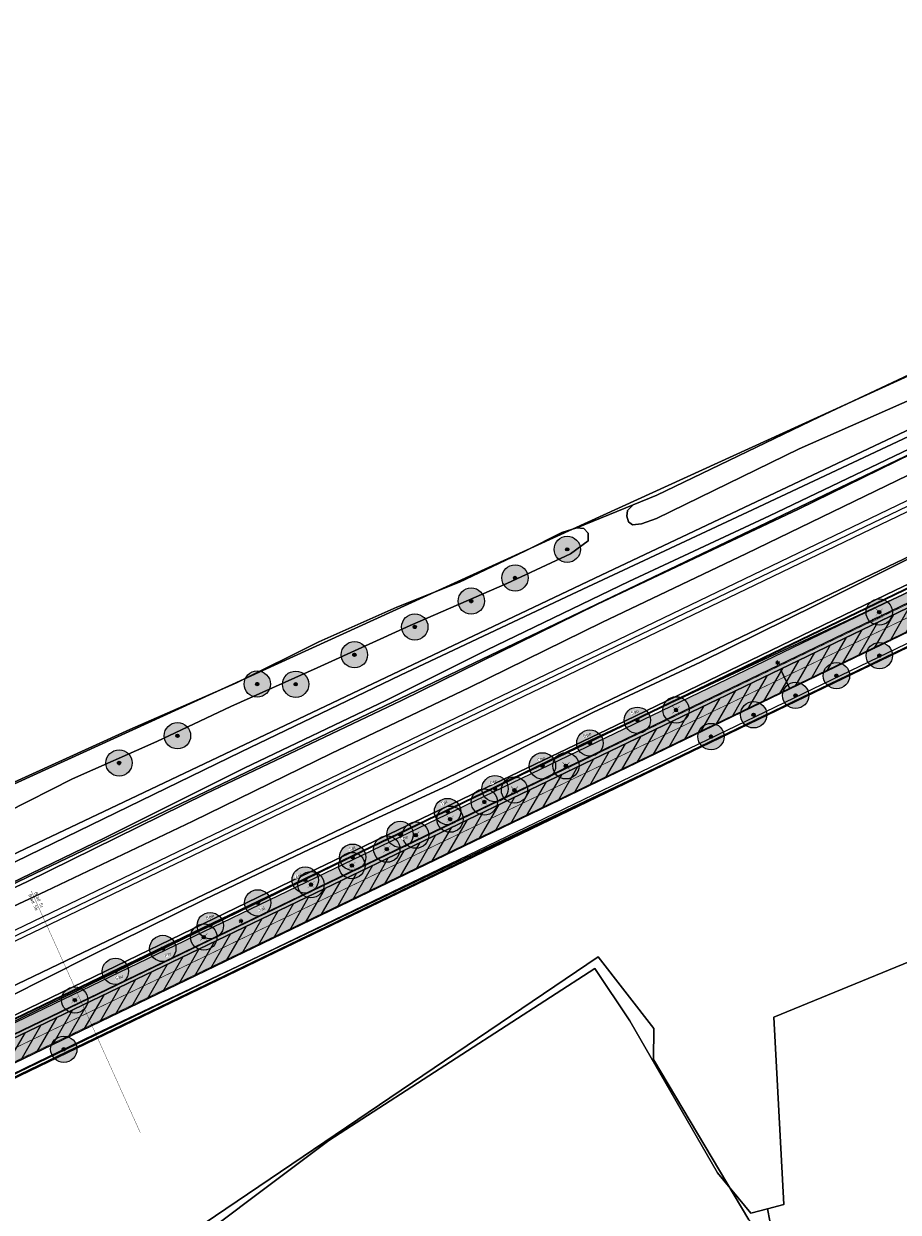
# Model space of a CAD drawing. Header units: metres. Extents: x 163628 to 167676, y 402708 to 405373.
# Tile 94 of 256: x 164938 to 165070, y 403607 to 403788. Entities that reach past the tile are written whole.
import ezdxf
from ezdxf.enums import TextEntityAlignment as Align

# ---------------------------------------------------------------- set-up
doc = ezdxf.new("R2010")
doc.units = ezdxf.units.M
doc.linetypes.add('X-CA190022.004-UO-DWM_Snelfietsroute$0$1-2', pattern=[3, 0, -2, 1])
doc.linetypes.add('X-CA190022.004-UO-TXT_Tekst 1op200$0$AL-TEKENBLADGRENS', pattern=[11.5, 2.5, -1.5, 1, -1.5, 1, -1.5, 2.5])
doc.layers.get('0').update_dxf_attribs({"lineweight": 25})
doc.layers.add('X-CA190022.004-UO-ARC_Arcering$0$N-GV-GR-GRAS-A-200 GRASMENGSEL M1', color=62, linetype='Continuous', lineweight=18, transparency=0.5)
doc.layers.add('X-CA190022.004-UO-ARC_Arcering$0$N-WE-VH-VERHARDING_ASFALT_ROOD-A', color=232, linetype='Continuous', lineweight=0, transparency=0.5)
for name, color, linetype, lineweight in [('X-CA190022.004-UO-ARC_Arcering$0$N-WE-VH-VERHARDINGS_DEKLAAGVERVANGING-A', 250, 'Continuous', 20), ('X-CA190022.004-UO-BGT_Ondergrond$0$GE_208_SHDDraadraster_Lijn_GEM', 253, 'X-CA190022.004-UO-BGT_Ondergrond$0$RASTER', 9), ('X-CA190022.004-UO-BGT_Ondergrond$0$GE_251_SPRTrein_as_Lijn_GEM', 253, 'Continuous', 9), ('X-CA190022.004-UO-BGT_Ondergrond$0$GE_261_OSHHek_Lijn_GEM', 253, 'X-CA190022.004-UO-BGT_Ondergrond$0$Hekwerk', 9), ('X-CA190022.004-UO-BGT_Ondergrond$0$GE_316_WGDFietspad_Vlak_GEM', 253, 'Continuous', 9), ('X-CA190022.004-UO-BGT_Ondergrond$0$GE_367_OWGBerm_groenvoorziening_grasenk_GEM', 253, 'Continuous', 9), ('X-CA190022.004-UO-BGT_Ondergrond$0$GE_401_OTDErf_Vlak_GEM', 253, 'Continuous', 9), ('X-CA190022.004-UO-BGT_Ondergrond$0$GE_471_BTDBouwland_Vlak_GEM', 253, 'Continuous', 9), ('X-CA190022.004-UO-BGT_Ondergrond$0$GE_479_BTDGroenvoorziening_grasenkruida_GEM', 253, 'Continuous', 9), ('X-CA190022.004-UO-BGT_Ondergrond$0$GE_504_WTDWaterloop_sloot_Vlak_GEM', 253, 'Continuous', 9), ('X-CA190022.004-UO-BGT_Ondergrond$0$GE_523_WTDGreppel_drogesloot_Vlak_GEM', 253, 'Continuous', 9), ('X-CA190022.004-UO-BGT_Ondergrond$0$GE_541_OWTOever_slootkant_Vlak_GEM', 253, 'Continuous', 9), ('X-CA190022.004-UO-BGT_Ondergrond$0$GE_861_PALLichtmast_Punt_GEM', 253, 'Continuous', 9), ('X-CA190022.004-UO-DWM_Beplanting$0$B-WE-GR-BOOM-S AFKOMSTIG UIT BGT', 252, 'Continuous', 0), ('X-CA190022.004-UO-DWM_Beplanting$0$EEL_sortiment tekst BOMEN', 7, 'Continuous', 25), ('X-CA190022.004-UO-DWM_Beplanting$0$N-GV-GR-BOOM_SOLITAIR-G', 92, 'Continuous', 18), ('X-CA190022.004-UO-DWM_Beplanting$0$N-WE-GR-BOOM-S', 90, 'Continuous', 18), ('X-CA190022.004-UO-DWM_Snelfietsroute$0$B-WE-VH-KANTVERHARDING-G', 60, 'Continuous', 18), ('X-CA190022.004-UO-DWM_Snelfietsroute$0$N-WE-GW-BERM-G', 90, 'Continuous', 18), ('X-CA190022.004-UO-DWM_Snelfietsroute$0$N-WE-VH-KANTVERHARDING-G', 7, 'Continuous', 18), ('X-CA190022.004-UO-DWM_Snelfietsroute$0$N-WE-VW-MARKERING_LANGS_STREEP_12-G', 7, 'X-CA190022.004-UO-DWM_Snelfietsroute$0$1-2', 35), ('X-CA190022.004-UO-DWM_Snelfietsroute$0$N-WE-VW-MARKERING_LANGS_STREEP_DOORGETROKKEN_010-G', 7, 'Continuous', 18), ('X-CA190022.004-UO-GZM_Werkgrens_v0.1$0$N-WE-KG-GRENS_SYSTEEMGRENS-G', 7, 'X-CA190022.004-UO-GZM_Werkgrens_v0.1$0$KG-OG', 35), ('X-CA190022.004-UO-KAD_Percelen$0$B-WE-KG-GRENS_PERCEEL-GV', 150, 'Continuous', 9), ('X-CA190022.004-UO-TXT_Tekst 1op200$0$BLADEN', 7, 'Continuous', 25), ('X-CA190022.004-UO-TXT_Tekst 1op200$0$X-XX-AL-TEKENBLADGRENS-G', 7, 'X-CA190022.004-UO-TXT_Tekst 1op200$0$AL-TEKENBLADGRENS', 35)]:
    doc.layers.add(name, color=color, linetype=linetype, lineweight=lineweight)
for name, color, linetype in [('X-CA190022.004-UO-DWM_Beplanting$0$B-WE-GR-BOOM-S AFKOMSTIG UIT BOMENBESTAND GEMEENTE', 252, 'Continuous'), ('X-CA190022.004-UO-DWM_Beplanting$0$N-GV-GR-GRAS-A-200', 7, 'Continuous'), ('X-CA190022.004-UO-DWM_Beplanting$0$V-WE-GR-BOOM-S', 1, 'Continuous')]:
    doc.layers.add(name, color=color, linetype=linetype)
doc.layers.add('X-CA190022.004-UO-DWM_Beplanting$0$X-XX-AL-T18- DIAMETER TE ROOIEN BOOM 0-25 cm', color=10, linetype='Continuous', plot=False)
doc.styles.add('X-CA190022.004-UO-BGT_Ondergrond$0$NLCS-ISO', font='NLCS-ISO.ttf')
doc.styles.add('X-CA190022.004-UO-DWM_Beplanting$0$NLCS-ISO', font='NLCS-ISO.ttf')
doc.styles.add('X-CA190022.004-UO-DWM_Beplanting$0$NLCS-ISO-M250-T18', font='NLCS-ISO.ttf', dxfattribs={"height": 0.45})
doc.styles.add('X-CA190022.004-UO-TXT_Tekst 1op200$0$NLCS-ISO-M200-T25', font='NLCS-ISO.ttf', dxfattribs={"height": 0.5})
doc.linetypes.add('X-CA190022.004-UO-BGT_Ondergrond$0$Hekwerk', pattern='A,5,-1.5,[2,dgnlstyle-Veghel.shx,S=0.007937,R=0,X=0,Y=0],-1.5', length=8)
doc.linetypes.add('X-CA190022.004-UO-BGT_Ondergrond$0$RASTER', pattern='A,5,-1.5,[2,dgnlstyle-Veghel.shx,S=0.007937,R=0,X=0,Y=0],-1.5', length=8)
doc.linetypes.add('X-CA190022.004-UO-GZM_Werkgrens_v0.1$0$KG-OG', pattern='A,5.5,-1.5,[2,NLCS.SHX,S=0.5,R=0,X=0,Y=0],-1.5', length=8.5)

# ---------------------------------------------------------------- blocks, each defined once
blk = doc.blocks.new('X-CA190022.004-UO-BGT_Ondergrond$0$N-SIE-WEG_LICHTMAST-SO')
h = blk.add_hatch(color=256)
h.paths.add_polyline_path([(1.2, 0.5, 0.658505), (-1.2, 0.5)])
h.paths.add_polyline_path([(-1.2, -0.5, 0.658505), (1.2, -0.5)])
at = {"flags": 128}
for points in [[(-2.2, 1.3), (-1.1, 0.6)], [(-1.2, 0.5), (1.2, 0.5)], [(0, 1.3), (0, 2.5)], [(1.1, 0.6), (2.2, 1.3)], [(-2.2, -1.3), (-1.1, -0.6)], [(-1.2, -0.5), (1.2, -0.5)], [(0, -1.3), (0, -2.5)], [(2.2, -1.3), (1.1, -0.6)]]:
    blk.add_lwpolyline(points, dxfattribs=at)
at = {"ltscale": 0.5}
blk.add_circle((0, 0), 1.27, dxfattribs=at)
at = {"style": 'X-CA190022.004-UO-BGT_Ondergrond$0$NLCS-ISO'}
blk.add_attdef('TYPE', text='', height=1.8, dxfattribs=at).set_placement((0, 2.5), align=Align.BOTTOM_CENTER)
blk = doc.blocks.new('X-CA190022.004-UO-BGT_Ondergrond$0$IMGEOLichtmastpaal')
at = {"xscale": 5, "yscale": 5, "zscale": 5}
blk.add_blockref('X-CA190022.004-UO-BGT_Ondergrond$0$N-SIE-WEG_LICHTMAST-SO', (0, 6.4), dxfattribs=at)
blk = doc.blocks.new('X-CA190022.004-UO-DWM_Beplanting$0$SGR-BOOM_01-SO')
at = {"linetype": 'ByBlock', "lineweight": 18}
h = blk.add_hatch(color=0, dxfattribs=at)
h.dxf.hatch_style = 1
edge = h.paths.add_edge_path()
edge.add_arc((0, 0), 0.25, 0, 360)
at = {"color": 0, "linetype": 'ByBlock', "lineweight": 18}
for radius in [2, 0.25]:
    blk.add_circle((0, 0), radius, dxfattribs=at)
blk = doc.blocks.new('X-CA190022.004-UO-DWM_Beplanting$0$IMGEOBoom')
at = {"transparency": 33554457}
h = blk.add_hatch(color=256, dxfattribs=at)
h.dxf.hatch_style = 1
edge = h.paths.add_edge_path()
edge.add_arc((0, 0), 100, 0, 360)
edge = h.paths.add_edge_path(flags=17)
edge.add_arc((0, 0), 12.5, 0, 360)
h = blk.add_hatch()
h.set_pattern_fill('ANGLE', color=256)
h.set_pattern_definition([(0, (0, 0), (0, 6.985), [5.08, -1.905]), (90, (0, 0), (-6.985, 4e-16), [5.08, -1.905])])
edge = h.paths.add_edge_path(flags=17)
edge.add_arc((0, 0), 12.5, 0, 360)
at = {"layer": 'X-CA190022.004-UO-DWM_Beplanting$0$N-GV-GR-GRAS-A-200'}
h = blk.add_hatch(color=256, dxfattribs=at)
h.dxf.hatch_style = 1
edge = h.paths.add_edge_path(flags=17)
edge.add_arc((0, 0), 12.5, 0, 360)
at = {"xscale": 50, "yscale": 50, "zscale": 50}
blk.add_blockref('X-CA190022.004-UO-DWM_Beplanting$0$SGR-BOOM_01-SO', (0, 0), dxfattribs=at)
blk = doc.blocks.new('X-CA190022.004-UO-DWM_Beplanting$0$Te verwijderen boom')
at = {"ltscale": 0.1, "const_width": 0.05, "flags": 128}
for points in [[(-0.53, 0.53), (0.53, -0.53)], [(0.53, 0.53), (-0.53, -0.53)]]:
    blk.add_lwpolyline(points, dxfattribs=at)
blk = doc.blocks.new('X-CA190022.004-UO-DWM_Beplanting$0$sfr nieuwe boom')
at = {"layer": 'X-CA190022.004-UO-DWM_Beplanting$0$N-GV-GR-BOOM_SOLITAIR-G', "transparency": 33554470}
h = blk.add_hatch(color=256, dxfattribs=at)
h.dxf.hatch_style = 1
edge = h.paths.add_edge_path()
edge.add_arc((0, 0), 2, 0, 360)
at = {"layer": 'X-CA190022.004-UO-DWM_Beplanting$0$N-GV-GR-BOOM_SOLITAIR-G'}
h = blk.add_hatch(color=256, dxfattribs=at)
h.dxf.hatch_style = 1
edge = h.paths.add_edge_path()
edge.add_arc((0, 0), 0.25, 0, 360)
for radius in [2, 0.25]:
    blk.add_circle((0, 0), radius, dxfattribs=at)

msp = doc.modelspace()

# ---------------------------------------------------------------- hatches: boundary and pattern name
at = {"layer": 'X-CA190022.004-UO-ARC_Arcering$0$N-GV-GR-GRAS-A-200 GRASMENGSEL M1'}
h = msp.add_hatch(dxfattribs=at)
h.set_pattern_fill('AGR-GRAS_02-SO', color=256, scale=0.1, pattern_type=2)
h.set_pattern_definition([(0, (0, 0), (1, 1), [0.25, -0.75]), (0, (0.55, 0.6), (1, 1), [0.25, -0.75]), (90, (0.1, 0.35), (-1, 1), [0.25, -0.75]), (90, (0.5, 0.7), (-1, 1), [0.25, -0.75]), (45, (0.2, 0.7), (0, 1), [0.25, -1.164213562]), (135, (0.55, 0), (-1, 0), [0.25, -1.164213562]), (26.5650512, (0.25, 0.3), (1, 4e-10), [0.25, -1.986067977]), (26.5650512, (0.7, 0.8), (1, 4e-10), [0.25, -1.986067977]), (63.43494882, (0.7, 0), (5e-11, 1), [0.25, -1.986067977]), (63.43494882, (0.25, 0.45), (5e-11, 1), [0.25, -1.986067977]), (63.43494882, (0.6, 0.2), (5e-11, 1), [0.25, -1.986067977]), (116.5650512, (0, 0.55), (-4e-10, 1), [0.25, -1.986067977]), (153.43494882, (0.2, 0.15), (-1, 5e-11), [0.25, -1.986067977])])
h.paths.add_polyline_path([(165052.178, 403690.365), (165120.562, 403723.337), (165177.912, 403750.66, -0.0276279), (165180.67, 403751.792), (165185.737, 403753.551), (165185.423, 403754.457), (165180.178, 403753.209, 0.0276279), (165177.266, 403752.014), (165119.914, 403724.69), (165051.526, 403691.716), (164927.835, 403632.076), (164894.694, 403616.096), (164821.894, 403580.995, 0.1361887), (164810.434, 403570.944, -0.0435167), (164808.123, 403568.009), (164809.216, 403566.982, 0.0435167), (164811.688, 403570.122, -0.1361887), (164822.545, 403579.644), (164895.346, 403614.745), (164928.487, 403630.725)])
at = {"layer": 'X-CA190022.004-UO-ARC_Arcering$0$N-WE-VH-VERHARDING_ASFALT_ROOD-A'}
h = msp.add_hatch(color=256, dxfattribs=at)
h.dxf.hatch_style = 1
h.paths.add_polyline_path([(165052.461, 403689.781), (165132.711, 403728.4), (165164.017, 403743.373), (165163.758, 403743.917), (165120.562, 403723.337), (165052.178, 403690.365), (164928.487, 403630.725), (164895.346, 403614.745), (164822.545, 403579.644, 0.0052772), (164822.034, 403579.391), (164822.311, 403578.822), (164825.13, 403580.187), (164889.73, 403611.47), (164928.718, 403630.232)], flags=17)
h = msp.add_hatch(color=256, dxfattribs=at)
h.dxf.hatch_style = 1
h.paths.add_polyline_path([(165053.915, 403686.762), (165122.291, 403719.73), (165165.479, 403740.306), (165164.017, 403743.373), (165132.711, 403728.4), (165052.461, 403689.781), (164928.718, 403630.232), (164889.73, 403611.47), (164825.13, 403580.187), (164822.317, 403578.825), (164823.78, 403575.798), (164826.593, 403577.154), (164843.818, 403585.46), (164897.083, 403611.142), (164930.224, 403627.122)])
at = {"layer": 'X-CA190022.004-UO-ARC_Arcering$0$N-WE-VH-VERHARDINGS_DEKLAAGVERVANGING-A'}
h = msp.add_hatch(dxfattribs=at)
h.set_pattern_fill('AVH-ASFALT_B', color=256, angle=15, pattern_type=2)
h.set_pattern_definition([(60, (0, 0), (-1.2990381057, 0.75), [])])
h.paths.add_polyline_path([(165053.915, 403686.762), (165122.291, 403719.73), (165165.479, 403740.306), (165164.017, 403743.373), (165132.711, 403728.4), (165052.461, 403689.781), (164928.718, 403630.232), (164889.73, 403611.47), (164825.13, 403580.187), (164822.317, 403578.825), (164823.78, 403575.798), (164826.593, 403577.154), (164843.818, 403585.46), (164897.083, 403611.142), (164930.224, 403627.122)])

# ---------------------------------------------------------------- linework, layer by layer
at = {"layer": 'X-CA190022.004-UO-BGT_Ondergrond$0$GE_208_SHDDraadraster_Lijn_GEM'}
for p, q in [((165032.278, 403674.165), (165094.402, 403704.045)), ((165005.531, 403661.522), (165032.278, 403674.165))]:
    msp.add_line(p, q, dxfattribs=at)
at = {"layer": 'X-CA190022.004-UO-BGT_Ondergrond$0$GE_251_SPRTrein_as_Lijn_GEM'}
for p, q in [((164922.317, 403643.446), (165180.722, 403767.858)), ((164922.966, 403642.107), (165181.36, 403766.492)), ((164983.061, 403671.879), (165151.959, 403753.103)), ((164930.499, 403646.475), (164983.061, 403671.879))]:
    msp.add_line(p, q, dxfattribs=at)
at = {"layer": 'X-CA190022.004-UO-BGT_Ondergrond$0$GE_261_OSHHek_Lijn_GEM'}
for p, q in [((164948.23, 403634.27), (165005.531, 403661.522)), ((164926.832, 403623.885), (164948.23, 403634.27))]:
    msp.add_line(p, q, dxfattribs=at)
at = {"layer": 'X-CA190022.004-UO-BGT_Ondergrond$0$GE_316_WGDFietspad_Vlak_GEM', "flags": 128}
for points in [[(165185.719, 403749.815), (165184.231, 403749.24), (165122.291, 403719.73), (165053.915, 403686.762), (165052.461, 403689.781), (165132.711, 403728.4), (165183.831, 403752.85), (165184.537, 403753.109), (165185.821, 403753.58), (165186.921, 403750.28), (165185.719, 403749.815)], [(164816.029, 403574.659), (164818.92, 403577.18), (164889.73, 403611.47), (164928.718, 403630.232), (165052.461, 403689.781), (165053.915, 403686.762)], [(165053.915, 403686.762), (164930.224, 403627.122), (164897.083, 403611.142), (164822.788, 403575.32)]]:
    msp.add_lwpolyline(points, dxfattribs=at)
at = {"layer": 'X-CA190022.004-UO-BGT_Ondergrond$0$GE_367_OWGBerm_groenvoorziening_grasenk_GEM', "flags": 128}
for points in [[(165161.529, 403768.369), (165155.232, 403765.22), (165132.241, 403754.234), (165073.645, 403725.95), (165047.443, 403713.633), (165020.847, 403701.185), (164994.729, 403688.867), (164970.544, 403677.232), (164924.828, 403654.961)], [(164932.953, 403634.789), (165023.639, 403678.975), (165070.999, 403701.067), (165132.581, 403730.701), (165170.417, 403748.692), (165184.73, 403756.741), (165185.637, 403754.111), (165184.335, 403753.662), (165184.537, 403753.109)], [(165184.537, 403753.109), (165183.831, 403752.85), (165132.711, 403728.4), (165052.461, 403689.781), (164928.718, 403630.232), (164889.73, 403611.47), (164818.92, 403577.18), (164816.029, 403574.659)], [(165122.937, 403717.713), (165094.402, 403704.045), (165032.278, 403674.165), (165005.531, 403661.522), (164948.23, 403634.27), (164926.832, 403623.885), (164907.381, 403614.3), (164900.508, 403610.843), (164898.003, 403609.583), (164897.083, 403611.142), (164930.224, 403627.122), (165053.915, 403686.762), (165122.291, 403719.73), (165184.231, 403749.24), (165185.719, 403749.815), (165185.922, 403749.29), (165187.126, 403749.813), (165187.419, 403749.59), (165190.069, 403745.923), (165187.491, 403745.125), (165175.482, 403740.948), (165156.764, 403733.73), (165124.503, 403718.459), (165122.937, 403717.713)], [(164934.936, 403668.054), (164944.928, 403673.085), (164957.71, 403678.757), (164968.959, 403684.09), (164982.09, 403689.981), (164996.191, 403696.412), (165010.888, 403702.782), (165020.544, 403707.285), (165023.241, 403709.257), (165023.256, 403710.447), (165022.613, 403711.138), (165021.525, 403711.259), (165030.093, 403714.746), (165029.246, 403713.899), (165029.14, 403713), (165029.405, 403712.153), (165029.987, 403711.677), (165031.363, 403711.836), (165033.638, 403712.682), (165055.334, 403723.266), (165084.332, 403736.072)]]:
    msp.add_lwpolyline(points, dxfattribs=at)
at = {"layer": 'X-CA190022.004-UO-BGT_Ondergrond$0$GE_401_OTDErf_Vlak_GEM', "flags": 128}
msp.add_lwpolyline([(164928.629, 403587.424), (164942.024, 403596.8), (164947.977, 403599.479), (164952.739, 403600.521), (164956.609, 403599.926), (165024.772, 403646.062), (165033.255, 403635.198), (165033.167, 403630.488), (165047.653, 403606.08), (165055.742, 403598.373), (165050.161, 403595.81)], dxfattribs=at)
at = {"layer": 'X-CA190022.004-UO-BGT_Ondergrond$0$GE_471_BTDBouwland_Vlak_GEM', "flags": 128}
for points in [[(165168.999, 403778.723), (165166.882, 403777.982), (165137.037, 403764.223), (165099.096, 403747.237), (165058.403, 403728.134), (165033.691, 403716.228), (165030.093, 403714.746), (165021.525, 403711.259), (165019.228, 403710.52), (165013.71, 403707.729), (165003.71, 403702.979), (164994.181, 403699.177), (164982.338, 403693.9), (164969.809, 403687.706), (164953.622, 403680.611), (164932.576, 403671.054)], [(164926.832, 403623.885), (164948.23, 403634.27), (165005.531, 403661.522), (165032.278, 403674.165), (165094.402, 403704.045), (165122.937, 403717.713), (165135.997, 403688.925), (165137.32, 403689.851), (165124.503, 403718.459), (165156.764, 403733.73), (165175.482, 403740.948), (165187.491, 403745.125), (165193.408, 403721.084)], [(165047.653, 403606.08), (165033.167, 403630.488), (165033.255, 403635.198), (165024.772, 403646.062), (164956.609, 403599.926)]]:
    msp.add_lwpolyline(points, dxfattribs=at)
at = {"layer": 'X-CA190022.004-UO-BGT_Ondergrond$0$GE_479_BTDGroenvoorziening_grasenkruida_GEM', "flags": 128}
for points in [[(165111.056, 403725.266), (165105.59, 403722.447), (165091.545, 403716.181), (165073.422, 403707.311), (165057.968, 403699.568), (165040.311, 403690.831), (165024.063, 403683.223), (165001.831, 403672.039), (164980.948, 403662.403), (164964.98, 403654.785), (164947.527, 403646.174), (164928.788, 403636.728)], [(164919.981, 403646.242), (164940.87, 403656.027), (164963.173, 403666.692), (164984.215, 403676.958), (165005.231, 403686.995), (165025.335, 403696.841), (165047.313, 403707.351), (165073.461, 403719.992)]]:
    msp.add_lwpolyline(points, dxfattribs=at)
at = {"layer": 'X-CA190022.004-UO-BGT_Ondergrond$0$GE_504_WTDWaterloop_sloot_Vlak_GEM', "flags": 128}
for points in [[(165167.503, 403769.271), (165161.248, 403765.7), (165147.688, 403759.19), (165140.804, 403756.008), (165131.557, 403751.809), (165125.138, 403748.792), (165115.821, 403744.12), (165104.224, 403738.243), (165092.42, 403732.147), (165084.808, 403728.374), (165072.464, 403722.522), (165055.193, 403714.068), (165024.694, 403699.625), (164994.91, 403685.029), (164965.106, 403670.822), (164937.952, 403657.474), (164915.672, 403647.023)], [(164930.609, 403654.853), (164949.825, 403664.161), (164970.968, 403674.744), (164992.634, 403685.045), (165007.925, 403692.712), (165029.413, 403703.083), (165050.813, 403713.044), (165072.086, 403723.231), (165074.965, 403724.325), (165083.958, 403728.526), (165093.377, 403733.191), (165101.32, 403737.341), (165108.822, 403741.16), (165117.578, 403745.508), (165123.12, 403748.508), (165131.347, 403752.61), (165142.128, 403757.751), (165150.086, 403761.401), (165156.3, 403764.371), (165163.809, 403767.877), (165166.86, 403769.322), (165167.503, 403769.271)]]:
    msp.add_lwpolyline(points, dxfattribs=at)
at = {"layer": 'X-CA190022.004-UO-BGT_Ondergrond$0$GE_523_WTDGreppel_drogesloot_Vlak_GEM', "flags": 128}
for points in [[(165126.56, 403755.915), (165084.332, 403736.072), (165055.334, 403723.266), (165033.638, 403712.682), (165031.363, 403711.836), (165029.987, 403711.677), (165029.405, 403712.153), (165029.14, 403713), (165029.246, 403713.899), (165030.093, 403714.746), (165033.691, 403716.228), (165058.403, 403728.134), (165099.096, 403747.237), (165137.037, 403764.223), (165166.882, 403777.982), (165168.999, 403778.723), (165170.216, 403778.299), (165170.745, 403777.241), (165170.534, 403776.659), (165126.56, 403755.915)], [(164928.788, 403636.728), (164947.527, 403646.174), (164964.98, 403654.785), (164980.948, 403662.403), (165001.831, 403672.039), (165024.063, 403683.223), (165040.311, 403690.831), (165057.968, 403699.568), (165073.422, 403707.311), (165091.545, 403716.181), (165105.59, 403722.447), (165111.056, 403725.266), (165126.643, 403733.456), (165140.863, 403739.379), (165153.183, 403744.785), (165165.796, 403751.286), (165175.248, 403756.565), (165179.499, 403759.977), (165183.018, 403761.706), (165184.73, 403756.741)], [(165184.73, 403756.741), (165170.417, 403748.692), (165132.581, 403730.701), (165070.999, 403701.067), (165023.639, 403678.975), (164932.953, 403634.789)], [(164932.576, 403671.054), (164953.622, 403680.611), (164969.809, 403687.706), (164982.338, 403693.9), (164994.181, 403699.177), (165003.71, 403702.979), (165013.71, 403707.729), (165019.228, 403710.52), (165021.525, 403711.259), (165022.613, 403711.138), (165023.256, 403710.447), (165023.241, 403709.257), (165020.544, 403707.285), (165010.888, 403702.782), (164996.191, 403696.412), (164982.09, 403689.981)], [(164982.09, 403689.981), (164968.959, 403684.09), (164957.71, 403678.757), (164944.928, 403673.085), (164934.936, 403668.054)]]:
    msp.add_lwpolyline(points, dxfattribs=at)
at = {"layer": 'X-CA190022.004-UO-BGT_Ondergrond$0$GE_541_OWTOever_slootkant_Vlak_GEM', "flags": 128}
for points in [[(165161.529, 403768.369), (165166.86, 403769.322), (165163.809, 403767.877), (165156.3, 403764.371), (165150.086, 403761.401), (165142.128, 403757.751), (165131.347, 403752.61), (165123.12, 403748.508), (165117.578, 403745.508), (165108.822, 403741.16), (165101.32, 403737.341), (165093.377, 403733.191), (165083.958, 403728.526), (165074.965, 403724.325), (165072.086, 403723.231), (165050.813, 403713.044), (165029.413, 403703.083), (165007.925, 403692.712), (164992.634, 403685.045), (164970.968, 403674.744), (164949.825, 403664.161), (164930.609, 403654.853)], [(164924.828, 403654.961), (164970.544, 403677.232), (164994.729, 403688.867), (165020.847, 403701.185), (165047.443, 403713.633), (165073.645, 403725.95), (165132.241, 403754.234), (165155.232, 403765.22), (165161.529, 403768.369)], [(164915.672, 403647.023), (164937.952, 403657.474), (164965.106, 403670.822), (164994.91, 403685.029), (165024.694, 403699.625), (165055.193, 403714.068), (165072.464, 403722.522)], [(165073.461, 403719.992), (165047.313, 403707.351), (165025.335, 403696.841), (165005.231, 403686.995), (164984.215, 403676.958), (164963.173, 403666.692), (164940.87, 403656.027), (164919.981, 403646.242)]]:
    msp.add_lwpolyline(points, dxfattribs=at)
at = {"layer": 'X-CA190022.004-UO-GZM_Werkgrens_v0.1$0$N-WE-KG-GRENS_SYSTEEMGRENS-G', "ltscale": 0.2, "flags": 128}
msp.add_lwpolyline([(164202.447, 403276.261, -0.0070141), (164204.684, 403278.194), (164207.732, 403280.631), (164216.351, 403287.471), (164219.004, 403289.434), (164219.375, 403289.729), (164237.184, 403303.185), (164244.587, 403308.605), (164248.73, 403311.638), (164253.977, 403315.367), (164261.175, 403320.48), (164269.682, 403326.324), (164277.478, 403331.538), (164300.139, 403346.153), (164322.964, 403359.926), (164334.073, 403366.292), (164351.665, 403375.797), (164373.742, 403387.55), (164399.95, 403400.464), (164429.28, 403414.743), (164430.124, 403415.141), (164430.948, 403415.506), (164431.777, 403415.846), (164432.615, 403416.161), (164433.462, 403416.453), (164434.316, 403416.72), (164435.176, 403416.962), (164436.043, 403417.179), (164436.306, 403417.259, -0.0998207), (164451.982, 403417.179, 0.1310872), (164471.53, 403420.948), (164482.533, 403426.243), (164490.693, 403418.8), (164492.586, 403419.707), (164495.404, 403416.53, -0.0101004), (164498.074, 403413.536), (164499.385, 403412.005), (164502.276, 403408.653), (164509.274, 403412.948), (164511.768, 403416.461), (164509.186, 403420.201, -0.1750361), (164509.321, 403422.135, -0.1801291), (164510.517, 403423.431), (164518.825, 403427.315), (164545.03, 403439.927), (164571.695, 403452.754), (164577.955, 403456.064), (164591.472, 403464.142), (164595.446, 403466.159), (164599.431, 403468.182), (164600.854, 403468.863), (164605.94, 403471.242), (164622.016, 403477.758), (164627.273, 403479.889), (164631.947, 403481.905), (164633.267, 403482.539, 0.0847777), (164642.609, 403485.38), (164759.332, 403541.386), (164770.974, 403544.815), (164773.272, 403545.397), (164787.887, 403542.29), (164789.899, 403542.38), (164793.252, 403543.048), (164800.24, 403546.814), (164803.671, 403549.366), (164804.774, 403550.36), (164806.983, 403547.387), (164807.907, 403546.199), (164811.87, 403549.281), (164810.953, 403550.46), (164809.512, 403552.406), (164808.343, 403553.575), (164810.024, 403555.089), (164807.827, 403558.012), (164809.834, 403559.516, 0.0871986), (164816.707, 403566.833, -0.1361887), (164825.151, 403574.239), (164897.952, 403609.34), (164931.093, 403625.32), (165054.784, 403684.96), (165123.155, 403717.926), (165148.566, 403730.033), (165175.654, 403740.478), (165188.146, 403744.824), (165187.632, 403748.092), (165185.258, 403754.932), (165180.038, 403753.689, 0.0278458), (165177.051, 403752.466), (165119.698, 403725.141), (165051.309, 403692.167), (164927.618, 403632.527), (164894.477, 403616.547), (164821.676, 403581.445, 0.1361887), (164810.016, 403571.218, -0.0871986), (164805.039, 403565.919), (164803.02, 403564.408), (164799.415, 403569.204), (164798.615, 403568.604), (164797.815, 403568.006), (164797.216, 403568.806), (164793.371, 403565.926), (164793.97, 403565.126), (164792.376, 403563.932), (164795.885, 403559.064, -0.2015476), (164780.097, 403554.057, 0.0756556), (164771.169, 403553.982, -0.0097546), (164764.075, 403552.536), (164754.286, 403547.799), (164747.474, 403544.606), (164708.34, 403525.583), (164686.218, 403515.365), (164675.148, 403509.865), (164663.524, 403504.258), (164644.327, 403495.071), (164639.493, 403492.723), (164638.201, 403492.127, -0.2018183), (164621.846, 403491.8, 0.2094979), (164598.58, 403490.973), (164556.157, 403470.566), (164536.299, 403461.008), (164516.318, 403451.408), (164508.232, 403447.512), (164500.187, 403443.642), (164497.203, 403443.008), (164495.09, 403442.274, 0.1307945), (164492.913, 403444.811), (164488.435, 403447.885), (164494.899, 403449.835), (164490.315, 403452.233), (164484.484, 403450.597, -0.0764268), (164479.748, 403454.723), (164478.799, 403455.857), (164474.918, 403452.962), (164457.343, 403473.566), (164451.257, 403468.374), (164465.519, 403451.653, -0.4842969), (164464.817, 403448.113), (164461.416, 403446.394), (164463.893, 403441.77), (164464.916, 403439.614), (164433.017, 403424.683, 0.0516596), (164425.3, 403421.703), (164396.431, 403407.648), (164370.094, 403394.67), (164347.884, 403382.848), (164330.182, 403373.283), (164318.908, 403366.822), (164295.903, 403352.941), (164273.086, 403338.225), (164265.193, 403332.947), (164256.594, 403327.039), (164249.344, 403321.888), (164244.05, 403318.127), (164239.86, 403315.06), (164232.409, 403309.604), (164214.476, 403296.054), (164201.289, 403285.589, 0.0121311), (164197.414, 403282.357)], format="xyb", close=True, dxfattribs=at)
at = {"layer": 'X-CA190022.004-UO-KAD_Percelen$0$B-WE-KG-GRENS_PERCEEL-GV', "flags": 128}
for points in [[(165112.96, 403892.75), (165013.384, 403848.933), (164699.405, 403710.75), (164782.888, 403598.044), (164827.139, 403618.955), (164891.876, 403652.217), (165174.211, 403781.023), (165147.929, 403847.659), (165142.318, 403859.073), (165133.014, 403872.153), (165124.362, 403881.795), (165115.178, 403891.433)], [(164885.502, 403637.729), (164887.38, 403633.726), (164927.988, 403653.361), (165072.609, 403722.691), (165178.044, 403773.604), (165178.874, 403771.886), (165197.597, 403780.936), (165196.768, 403782.65), (165198.984, 403783.721), (165197.616, 403787.482), (165175.883, 403776.785), (165100.661, 403739.758), (165025.211, 403704.052), (164951.691, 403669.132)], [(164887.38, 403633.726), (164893.326, 403621.049), (164934.06, 403640.745), (165078.673, 403710.073), (165184.133, 403761.004), (165184.269, 403760.722), (165202.993, 403769.772), (165202.86, 403770.048), (165203.794, 403770.499), (165198.984, 403783.721), (165196.768, 403782.65), (165197.597, 403780.936), (165178.874, 403771.886), (165178.044, 403773.604), (165072.609, 403722.691), (164927.988, 403653.361)], [(164787.129, 403591.173), (164830.972, 403611.838), (164885.502, 403637.729), (164951.691, 403669.132), (165025.211, 403704.052), (165100.661, 403739.758), (165175.883, 403776.785), (165174.211, 403781.023), (164891.876, 403652.217), (164827.139, 403618.955), (164782.888, 403598.044)], [(164893.326, 403621.049), (164894.973, 403617.537), (164934.976, 403636.621), (164979.678, 403658.296), (165027.357, 403681.153), (165069.929, 403701.778), (165110.237, 403720.92), (165149.076, 403738.774), (165179.629, 403752.458), (165184.131, 403754.492), (165206.02, 403764.38), (165203.794, 403770.499), (165202.86, 403770.048), (165202.993, 403769.772), (165184.269, 403760.722), (165184.133, 403761.004), (165078.673, 403710.073), (164934.06, 403640.745)], [(164894.973, 403617.537), (164900.08, 403610.457), (165123.49, 403718.122), (165153.465, 403732.522), (165174.034, 403740.54), (165187.387, 403745.159), (165184.131, 403754.492), (165179.629, 403752.458), (165149.076, 403738.774), (165110.237, 403720.92), (165069.929, 403701.778), (165027.357, 403681.153), (164979.678, 403658.296), (164934.976, 403636.621)], [(164926.596, 403575.181), (164956.674, 403597.762), (164983.837, 403618.158), (165024.268, 403644.292), (165029.575, 403636.338), (165042.922, 403613.242), (165047.973, 403607.105), (165050.481, 403607.781), (165052.972, 403608.453), (165051.478, 403636.914), (165143.28, 403674.542), (165130.463, 403701.225), (165123.49, 403718.122), (164900.08, 403610.457)], [(165052.693, 403596.606), (165051.565, 403602.305), (165050.481, 403607.781), (165047.973, 403607.105), (165042.922, 403613.242), (165029.575, 403636.338), (165024.268, 403644.292), (164983.837, 403618.158), (164956.674, 403597.762), (164971.563, 403560.24), (164974.103, 403553.839)]]:
    msp.add_lwpolyline(points, close=True, dxfattribs=at)
msp.add_lwpolyline([(165205.258, 403675.382), (165196.258, 403713.59), (165193.446, 403724.755), (165190.31, 403735.894), (165187.387, 403745.159), (165174.034, 403740.54), (165153.465, 403732.522), (165123.49, 403718.122), (165130.463, 403701.225), (165143.28, 403674.542), (165051.478, 403636.914), (165052.972, 403608.453), (165050.481, 403607.781), (165051.565, 403602.305)], dxfattribs=at)
at = {"layer": 'X-CA190022.004-UO-TXT_Tekst 1op200$0$X-XX-AL-TEKENBLADGRENS-G', "const_width": 0.05, "flags": 128}
msp.add_lwpolyline([(164938.64, 403656.075), (164955.216, 403619.329)], dxfattribs=at)

# ---------------------------------------------------------------- block references
at = {"layer": 'X-CA190022.004-UO-BGT_Ondergrond$0$GE_861_PALLichtmast_Punt_GEM', "xscale": 0.025, "yscale": 0.025, "zscale": 0.025}
for p in [(165052.04, 403690.599), (164970.529, 403651.34)]:
    msp.add_blockref('X-CA190022.004-UO-BGT_Ondergrond$0$IMGEOLichtmastpaal', p, dxfattribs=at)
at = {"layer": 'X-CA190022.004-UO-DWM_Beplanting$0$B-WE-GR-BOOM-S AFKOMSTIG UIT BGT', "xscale": 0.02, "yscale": 0.02, "zscale": 0.02}
for p in [(165020.082, 403707.977), (165012.14, 403703.629), (165005.492, 403700.118), (165067.468, 403698.443), (164996.914, 403696.185), (164987.742, 403691.962), (165067.494, 403691.835), (164972.98, 403687.509), (165060.976, 403688.781), (165054.77, 403685.786), (165036.6, 403683.585), (165048.389, 403682.84), (164960.855, 403679.652), (165041.917, 403679.534), (164951.983, 403675.522), (165019.881, 403675.085), (165012.061, 403671.406), (165002.274, 403666.981), (164997.054, 403664.555), (164992.664, 403662.431), (164987.35, 403659.94), (164981.143, 403657.04), (164964.856, 403649.066), (164945.248, 403639.503)]:
    msp.add_blockref('X-CA190022.004-UO-DWM_Beplanting$0$IMGEOBoom', p, dxfattribs=at)
at = {"layer": 'X-CA190022.004-UO-DWM_Beplanting$0$B-WE-GR-BOOM-S AFKOMSTIG UIT BOMENBESTAND GEMEENTE', "xscale": 0.02, "yscale": 0.02, "zscale": 0.02}
for p in [(165020.082, 403707.977), (165012.14, 403703.629), (165005.492, 403700.118), (165067.468, 403698.443), (164996.914, 403696.185), (164987.742, 403691.962), (165067.494, 403691.835), (164972.98, 403687.509), (164978.817, 403687.48), (165060.976, 403688.781), (165054.77, 403685.786), (165036.6, 403683.585), (165048.389, 403682.84), (164960.855, 403679.652), (165041.917, 403679.534), (164951.983, 403675.522), (165019.881, 403675.085), (165012.061, 403671.406), (165007.475, 403669.593), (165002.274, 403666.981), (164997.054, 403664.555), (164992.664, 403662.431), (164987.35, 403659.94), (164981.143, 403657.04), (164964.856, 403649.066), (164945.248, 403639.503), (164943.59, 403632.018)]:
    msp.add_blockref('X-CA190022.004-UO-DWM_Beplanting$0$IMGEOBoom', p, dxfattribs=at)
at = {"layer": 'X-CA190022.004-UO-DWM_Beplanting$0$N-WE-GR-BOOM-S', "rotation": 153.3819523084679}
for p in [(165030.725, 403682.012), (165023.516, 403678.544), (165016.307, 403675.076), (165009.098, 403671.608), (165001.888, 403668.14), (164994.679, 403664.672), (164987.47, 403661.204), (164980.261, 403657.736), (164973.052, 403654.267), (164965.835, 403650.81), (164958.633, 403647.331), (164951.424, 403643.863)]:
    msp.add_blockref('X-CA190022.004-UO-DWM_Beplanting$0$sfr nieuwe boom', p, dxfattribs=at)
at = {"layer": 'X-CA190022.004-UO-DWM_Beplanting$0$V-WE-GR-BOOM-S'}
for p in [(165067.468, 403698.443), (165036.6, 403683.585), (165019.881, 403675.085), (165012.061, 403671.406), (165007.475, 403669.593), (165002.274, 403666.981), (164997.054, 403664.555), (164992.664, 403662.431), (164987.35, 403659.94), (164981.143, 403657.04), (164964.856, 403649.066), (164945.248, 403639.503)]:
    msp.add_blockref('X-CA190022.004-UO-DWM_Beplanting$0$Te verwijderen boom', p, dxfattribs=at)

# ---------------------------------------------------------------- texts
at = {"layer": 'X-CA190022.004-UO-DWM_Beplanting$0$X-XX-AL-T18- DIAMETER TE ROOIEN BOOM 0-25 cm', "insert": (165066.246, 403697.31), "char_height": 0.45, "attachment_point": 1, "rotation": 25.69, "style": 'X-CA190022.004-UO-DWM_Beplanting$0$NLCS-ISO-M250-T18'}
msp.add_mtext_dynamic_manual_height_columns('%%C20cm', width=0.45, gutter_width=2.25, heights=[0], dxfattribs=at)
at = {"layer": 'X-CA190022.004-UO-TXT_Tekst 1op200$0$BLADEN', "char_height": 0.5, "attachment_point": 4, "rotation": 294.36779, "style": 'X-CA190022.004-UO-TXT_Tekst 1op200$0$NLCS-ISO-M200-T25'}
for s, width, insert in [('Blad 5b', 2.36936, (164938.424, 403655.578)), ('Blad 5c', 2.34944, (164939.299, 403655.9))]:
    msp.add_mtext_dynamic_manual_height_columns(s, width=width, gutter_width=8.75, heights=[0], dxfattribs=dict(at, insert=insert))

# ---------------------------------------------------------------- next in the draw order: texts
at = {"layer": 'X-CA190022.004-UO-DWM_Beplanting$0$EEL_sortiment tekst BOMEN', "char_height": 0.5, "attachment_point": 1, "rotation": 22.28, "style": 'X-CA190022.004-UO-DWM_Beplanting$0$NLCS-ISO', "bg_fill": 3, "box_fill_scale": 1.05, "bg_fill_color": 256, "bg_fill_transparency": 0}
for s, insert in [('Sau', (165029.66, 403683.274)), ('Bpe', (165022.406, 403679.781)), ('Cbe', (165015.449, 403676.112)), ('Ptr', (165008.266, 403672.634)), ('Tpl', (165000.759, 403669.51)), ('Cbe', (164994.635, 403664.148)), ('Sal', (164986.798, 403662.596)), ('Agl', (164978.632, 403658.37)), ('Sal', (164973.069, 403653.38)), ('Bpe', (164965.08, 403652.145)), ('Ptr', (164958.843, 403646.43)), ('Sau', (164951.324, 403642.956))]:
    msp.add_mtext_dynamic_manual_height_columns(s, width=0.5, gutter_width=0.025, heights=[0], dxfattribs=dict(at, insert=insert))

# ---------------------------------------------------------------- next in the draw order: linework, layer by layer
at = {"layer": 'X-CA190022.004-UO-DWM_Snelfietsroute$0$B-WE-VH-KANTVERHARDING-G', "flags": 128}
for points in [[(164822.317, 403578.825), (164825.13, 403580.187), (164889.73, 403611.47), (164928.718, 403630.232), (165052.461, 403689.781), (165132.711, 403728.4), (165164.017, 403743.373)], [(165165.498, 403740.315), (165122.291, 403719.73), (165053.915, 403686.762), (164930.224, 403627.122), (164897.083, 403611.142), (164823.78, 403575.798)]]:
    msp.add_lwpolyline(points, dxfattribs=at)
at = {"layer": 'X-CA190022.004-UO-DWM_Snelfietsroute$0$N-WE-GW-BERM-G', "flags": 128}
for points in [[(164803.319, 403564.007), (164805.339, 403565.519, 0.0871986), (164810.434, 403570.944, -0.1361887), (164821.894, 403580.995), (164894.694, 403616.096), (164927.835, 403632.076), (165051.526, 403691.716), (165119.914, 403724.69), (165177.266, 403752.014, -0.0276279), (165180.178, 403753.209), (165185.509, 403754.477)], [(164807.522, 403558.409), (164809.535, 403559.916, 0.0871986), (164816.289, 403567.107, -0.1361887), (164824.934, 403574.689), (164897.734, 403609.791), (164930.876, 403625.771), (165054.566, 403685.411), (165122.939, 403718.377), (165180.277, 403745.695, -0.0276279), (165182.474, 403746.596), (165187.245, 403749.496)]]:
    msp.add_lwpolyline(points, format="xyb", dxfattribs=at)
at = {"layer": 'X-CA190022.004-UO-DWM_Snelfietsroute$0$N-WE-VH-KANTVERHARDING-G', "flags": 128}
msp.add_lwpolyline([(164809.216, 403566.982, 0.0435167), (164811.688, 403570.122, -0.1361887), (164822.545, 403579.644), (164895.346, 403614.745), (164928.487, 403630.725), (165052.178, 403690.365), (165120.562, 403723.337), (165177.912, 403750.66, -0.0276279), (165180.67, 403751.792), (165185.737, 403753.551)], format="xyb", dxfattribs=at)
at = {"layer": 'X-CA190022.004-UO-DWM_Snelfietsroute$0$N-WE-VW-MARKERING_LANGS_STREEP_12-G', "linetype": 'X-CA190022.004-UO-DWM_Snelfietsroute$0$1-2', "const_width": 0.1, "flags": 128}
msp.add_lwpolyline([(164831.945, 403581.956), (164896.214, 403612.944), (164929.355, 403628.924), (165053.046, 403688.564), (165121.427, 403721.534), (165178.772, 403748.854, -0.0276279), (165181.326, 403749.902), (165186.393, 403751.662)], format="xyb", dxfattribs=at)
at = {"layer": 'X-CA190022.004-UO-DWM_Snelfietsroute$0$N-WE-VW-MARKERING_LANGS_STREEP_DOORGETROKKEN_010-G', "const_width": 0.1, "flags": 128}
for points in [[(164809.326, 403566.88, 0.0435167), (164811.814, 403570.04, -0.1361887), (164822.61, 403579.508), (164895.411, 403614.61), (164928.552, 403630.59), (165052.243, 403690.23), (165120.627, 403723.202), (165177.976, 403750.525, -0.0276279), (165180.719, 403751.65), (165185.787, 403753.409)], [(164812.023, 403564.347, 0.0435167), (164814.909, 403568.012, -0.1361887), (164824.217, 403576.176), (164897.018, 403611.277), (164930.159, 403627.257), (165053.85, 403686.897), (165122.226, 403719.865), (165179.567, 403747.184, -0.0276279), (165181.933, 403748.155), (165187, 403749.914)]]:
    msp.add_lwpolyline(points, format="xyb", dxfattribs=at)

doc.saveas('drawing.dxf')
